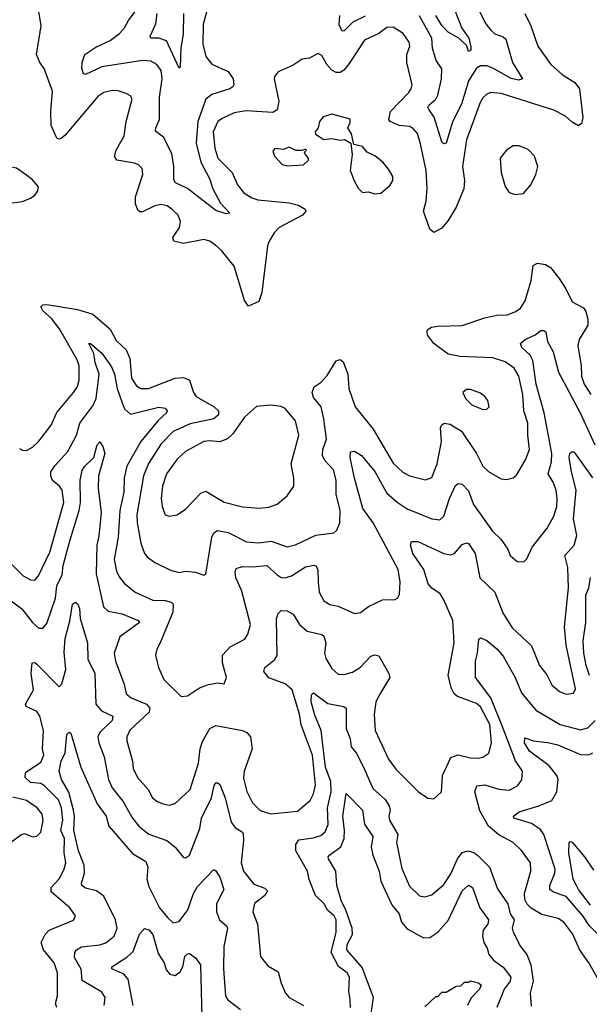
# Model space of a CAD drawing. Extents: x 1954683 to 2060285, y 904798 to 1016299.
# Tile 238 of 256: x 1966461 to 1969259, y 994341 to 999175. Entities that reach past the tile are written whole.
import ezdxf

# ---------------------------------------------------------------- set-up
doc = ezdxf.new("R2010")
doc.units = 0

msp = doc.modelspace()

# ---------------------------------------------------------------- linework, layer by layer
at = {"layer": '0CON10XD'}
for points in [[(1969205.5, 998654.5), (1969175, 998671.5), (1969141.1, 998701.1), (1969085, 998730.4), (1968825, 998812), (1968775, 998817.9), (1968755, 998809.4), (1968735, 998791.4), (1968722.1, 998767.9), (1968655.9, 998585), (1968636.5, 998455), (1968645.4, 998385), (1968642.9, 998345), (1968604.7, 998255.3), (1968565, 998188.6), (1968535, 998151.9), (1968495, 998130.6), (1968475, 998146), (1968443.8, 998235), (1968457.3, 998285), (1968462.3, 998347.7), (1968457.8, 998435), (1968430, 998565), (1968415, 998617.1), (1968392.7, 998642.7), (1968375, 998650.7), (1968325, 998655.9), (1968281.2, 998675), (1968274.4, 998685), (1968282.8, 998725), (1968372.1, 998817.9), (1968384.6, 998835), (1968389.1, 998855), (1968362.7, 998965), (1968362.7, 999005), (1968376.6, 999045), (1968374.6, 999065), (1968345, 999106.7), (1968295, 999138.1), (1968265, 999136.9), (1968225, 999107.9), (1968155.3, 999074.7), (1968079.2, 998960.8), (1968052.8, 998927.2), (1968035, 998915.4), (1968015, 998916.5), (1967995, 998926.7), (1967970.4, 998955), (1967945, 998998.6), (1967925, 999009.4), (1967885, 998987.1), (1967848.8, 998981.2), (1967805, 998951.4), (1967731.1, 998918.9), (1967713, 998897), (1967710.6, 998885), (1967734.6, 998775), (1967725, 998732), (1967705, 998719.1), (1967572.9, 998727.1), (1967515, 998717.1), (1967455, 998690.6), (1967435, 998675.7), (1967412.2, 998625), (1967418.9, 998545), (1967435, 998495.6), (1967504.7, 998425), (1967531.5, 998365), (1967562.5, 998325), (1967601.3, 998301.3), (1967631.2, 998291.2), (1967785, 998275.3), (1967830, 998265), (1967863.8, 998245), (1967866.2, 998235), (1967850.8, 998215), (1967735, 998154.6), (1967710.9, 998129.1), (1967685.5, 998085), (1967677.9, 998065), (1967650, 997835), (1967635, 997791.2), (1967585, 997768), (1967566.1, 997796.1), (1967557.5, 997825), (1967514.4, 997964.4), (1967452, 998042), (1967425, 998066.4), (1967395, 998087.1), (1967366, 998096), (1967266.2, 998076.2), (1967217.9, 998087.9), (1967213.8, 998105), (1967245.4, 998155), (1967251.1, 998185), (1967239.2, 998215), (1967208.2, 998245), (1967185, 998261.5), (1967155, 998267.8), (1967125, 998260.9), (1967065, 998231.8), (1967052, 998232), (1967040.8, 998240.8), (1967030.4, 998270.4), (1967030, 998305), (1967065.5, 998415), (1967062.9, 998445), (1967045, 998462.9), (1967025, 998471.1), (1966938.8, 998485), (1966927.5, 998505), (1966935.4, 998535), (1966973.6, 998605), (1966984, 998676), (1967014.3, 998785), (1967005, 998802), (1966985, 998812.9), (1966945, 998825.7), (1966915, 998827.5), (1966875, 998817.3), (1966845, 998797.8), (1966685, 998607.8), (1966665, 998591.9), (1966655, 998588.6), (1966643.6, 998593.6), (1966615.4, 998655), (1966613.8, 998725), (1966622, 998825), (1966582.2, 998935), (1966560, 998965), (1966544.3, 999005), (1966567.5, 999145), (1966552, 999235)], [(1967385, 999235.8), (1967362.5, 999152.5), (1967361.2, 999055), (1967374.7, 998995), (1967405, 998956.2), (1967485, 998920.6), (1967508.9, 998885), (1967512.2, 998855), (1967508.1, 998845), (1967492.5, 998835), (1967405, 998808.4), (1967374.7, 998785), (1967336.2, 998675), (1967328.7, 998568.7), (1967351.1, 998475), (1967393.8, 998395), (1967409.6, 998345), (1967447.7, 998275), (1967492.5, 998225), (1967475, 998221.5), (1967425, 998237.7), (1967285.9, 998345.9), (1967225.8, 998375), (1967218.9, 998388.9), (1967218.6, 998455), (1967208.7, 998518.7), (1967168.2, 998598.2), (1967127.8, 998627.8), (1967129.5, 998645), (1967148.2, 998685), (1967148.4, 998795), (1967160.8, 998885), (1967155.3, 998925), (1967135, 998955.4), (1967105, 998971.8), (1967065, 998975.3), (1966865, 998943.2), (1966785, 998905.6), (1966775, 998910), (1966766.2, 998935), (1966767.9, 998965), (1966781.9, 999005), (1966835, 999040.8), (1966905, 999073.4), (1966952.2, 999107.8), (1966976.8, 999135), (1966995, 999170.6), (1967056.2, 999253.8)], [(1968704.6, 999245), (1968750.8, 999155), (1968772.8, 999125), (1968795, 999106.5), (1968835, 999091.6), (1968848.8, 999078.8), (1968882, 998965), (1968931.2, 998885), (1968911.5, 998878.5), (1968875, 998886.3), (1968785, 998937.4), (1968755, 998948.1), (1968725, 998948.8), (1968705, 998937.1), (1968664.8, 998875), (1968633.4, 998765), (1968587.5, 998672.5), (1968555, 998568.6), (1968545, 998565.7), (1968535, 998576), (1968496.3, 998696.3), (1968472.1, 998732.1), (1968465.5, 998745), (1968470.9, 998755), (1968505, 998784.6), (1968514.8, 998805.2), (1968532.4, 998885), (1968534.7, 998934.7), (1968507.3, 998975), (1968489.3, 999035), (1968485.7, 999085), (1968424.6, 999194.6)], [(1968596.1, 999225), (1968633, 999133), (1968666.4, 999085), (1968677.4, 999042.6), (1968676.8, 999025), (1968665, 999018.9), (1968657.6, 999047.6), (1968618, 999085), (1968565, 999113.8), (1968535, 999147.3), (1968504.3, 999195)], [(1967266.2, 999205), (1967264.7, 999105.3), (1967252.9, 999035), (1967250, 998945), (1967245, 998936.7), (1967182.2, 999072.2), (1967145.4, 999084.6), (1967105, 999084.3), (1967102, 999095), (1967130.3, 999155), (1967137, 999205)], [(1968158.1, 999191.9), (1968097.3, 999162.7), (1968055, 999120.8), (1968045, 999118.8), (1968030.5, 999150.5), (1968033.2, 999195)], [(1968942.5, 999205), (1968972.2, 999145), (1969005.6, 999045), (1969069.4, 998955), (1969125, 998906.5), (1969187.2, 998867.2), (1969210.8, 998835), (1969226.3, 998695), (1969221.1, 998665), (1969205.5, 998654.5)], [(1968205, 998320), (1968235, 998323.8), (1968278.3, 998361.7), (1968293.8, 998385), (1968293.8, 998405), (1968271.7, 998441.7), (1968245, 998476), (1968205, 998506.2), (1968167.5, 998525), (1968145, 998553.3), (1968101.7, 998561.7), (1968090, 998615), (1968072.5, 998645), (1968085, 998670), (1968085, 998687.5), (1967995, 998711.2), (1967951.9, 998698.1), (1967934, 998675), (1967926.7, 998645), (1967912.5, 998625), (1967913.6, 998613.6), (1967955, 998587.5), (1967995, 998591.2), (1968035, 998583.8), (1968056.7, 998586.7), (1968088.3, 998568.3), (1968093.3, 998513.3), (1968084.2, 998434.2), (1968105, 998380), (1968125, 998346.7), (1968145, 998326.7), (1968175, 998330), (1968205, 998320)], [(1967775, 998457.5), (1967855, 998463.3), (1967880, 998485), (1967880, 998495), (1967862.5, 998515), (1967860, 998525), (1967870, 998535), (1967865, 998540), (1967847.5, 998532.5), (1967817, 998533), (1967785, 998550), (1967755, 998537.5), (1967715, 998542.5), (1967705, 998530), (1967712.5, 998505), (1967750, 998465), (1967775, 998457.5)], [(1968895, 998316.7), (1968935, 998321.2), (1968971.2, 998365), (1968996.7, 998415), (1969006.2, 998455), (1968988.8, 998505), (1968957.9, 998537.9), (1968915, 998555.8), (1968885, 998555.8), (1968851.2, 998535), (1968821.2, 998495), (1968826, 998425), (1968846.1, 998356.1), (1968865, 998327.5), (1968895, 998316.7)], [(1966426.4, 998276.4), (1966475, 998282.5), (1966515, 998298.8), (1966535.7, 998314.3), (1966550, 998335), (1966553.3, 998355), (1966525, 998388.8), (1966495, 998412), (1966445, 998446), (1966415, 998452), (1966384.4, 998435.6), (1966336.7, 998395), (1966330, 998385), (1966333.3, 998345), (1966355, 998313.3), (1966404.1, 998284.1), (1966426.4, 998276.4)], [(1966460.3, 997070.3), (1966475, 997061.2), (1966495, 997060), (1966525, 997076), (1966555, 997106), (1966615.4, 997184.6), (1966643.4, 997246.6), (1966725.7, 997344.3), (1966745.4, 997375), (1966754.1, 997405), (1966753.5, 997475), (1966744, 997505), (1966657.3, 997657.3), (1966617.5, 997707.5), (1966574.6, 997745), (1966564.7, 997765.3), (1966574.8, 997775.2), (1966595, 997777.1), (1966745, 997752.6), (1966819.8, 997729.8), (1966905.2, 997655.2), (1966935, 997600.5), (1966983.8, 997555), (1967001.4, 997511.4), (1967010.8, 997415), (1967035, 997377.9), (1967056.7, 997365), (1967093.3, 997365), (1967225, 997414.7), (1967265, 997419.2), (1967295.6, 997405), (1967314.1, 997345), (1967328.5, 997325), (1967415.6, 997275), (1967437.1, 997255), (1967436.9, 997235), (1967414.8, 997215.2), (1967298.4, 997191.6), (1967215, 997152.8), (1967156.9, 997093.1), (1967093.5, 996996.5), (1967070, 996935), (1967037.4, 996745), (1967038.6, 996705), (1967056.2, 996605), (1967074.5, 996555), (1967088, 996538), (1967125, 996509.4), (1967202.6, 996472.6), (1967245, 996461.9), (1967275, 996466.9), (1967325, 996462), (1967365, 996448), (1967375, 996453.3), (1967405.3, 996634.7), (1967414, 996656), (1967432.5, 996667.5), (1967485, 996657.5), (1967575, 996611.2), (1967635, 996606.7), (1967695.6, 996615.6), (1967775, 996587.1), (1967815, 996596.4), (1967915, 996643.8), (1968004.3, 996655.7), (1968018.3, 996668.3), (1968032.9, 996705), (1968034.4, 996765), (1968015.3, 996845), (1968015.9, 996915), (1968002, 996965), (1967960.3, 997010.3), (1967948.2, 997035), (1967950.3, 997065), (1967968, 997115), (1967954.3, 997215), (1967941.3, 997275), (1967905, 997319.5), (1967897.3, 997345), (1967907.9, 997372.1), (1967941.1, 997395), (1967971.8, 997428.2), (1968015, 997500.8), (1968035, 997507.5), (1968050.6, 997495), (1968073.6, 997435), (1968078.2, 997365), (1968108.5, 997275), (1968196.4, 997165), (1968295, 996997.8), (1968343.7, 996953.7), (1968375, 996935.5), (1968454.4, 996915.6), (1968485, 996927.5), (1968511.2, 996995), (1968533.1, 997105), (1968527.9, 997172.1), (1968533.8, 997186.2), (1968545.6, 997194.4), (1968575, 997190), (1968631.2, 997155), (1968705.4, 997045), (1968735, 996983.1), (1968765, 996955.6), (1968825, 996920.8), (1968851.7, 996918.3), (1968885, 996926), (1968900.7, 996939.3), (1968944.5, 997015), (1968965.4, 997065), (1968956.6, 997135), (1968956.5, 997195), (1968936.8, 997255), (1968932.5, 997335), (1968913.1, 997425), (1968890, 997465), (1968845.6, 997495.6), (1968785, 997515.8), (1968625, 997522.2), (1968565, 997532.9), (1968495.5, 997585.5), (1968466.2, 997625), (1968461.2, 997645), (1968466.7, 997655), (1968483.3, 997665), (1968515, 997671.1), (1968635, 997673.7), (1968745, 997712.2), (1968805.3, 997724.7), (1968855, 997726.5), (1968897.3, 997742.7), (1968920.8, 997759.2), (1968943.1, 997795), (1968973.4, 997895), (1968982.2, 997967.8), (1969005, 997979.2), (1969043.6, 997973.6), (1969068.7, 997958.7), (1969110, 997905), (1969144.1, 997854.1), (1969175, 997790), (1969230.3, 997760.3), (1969242.1, 997742.1), (1969251.1, 997705), (1969251.1, 997675), (1969208.8, 997605), (1969202.3, 997575), (1969219.1, 997475), (1969220.3, 997425), (1969234.2, 997385), (1969266.9, 997335)], [(1966411.2, 996511.2), (1966478, 996445), (1966515, 996424.3), (1966535, 996422.9), (1966552.9, 996445), (1966609.6, 996560.4), (1966677.6, 996805), (1966670.7, 996865), (1966656.2, 996885), (1966622.6, 996912.6), (1966614.1, 996935), (1966614.7, 996955), (1966634.1, 996985), (1966698, 997055), (1966741.1, 997135), (1966756.3, 997193.7), (1966820.6, 997279.4), (1966837.5, 997315), (1966851.9, 997435), (1966832, 997492), (1966825.8, 997535.8), (1966800.8, 997585), (1966809.2, 997585), (1966865, 997537.2), (1966911.6, 997471.6), (1966927.3, 997435), (1966940, 997365), (1966965, 997294.3), (1966976.2, 997265), (1967005, 997238.7), (1967145, 997272.1), (1967175, 997268.1), (1967186, 997255), (1967182.9, 997245), (1967141.9, 997208.1), (1967056.4, 997103.6), (1966986.8, 996983.2), (1966974.8, 996925.2), (1966972.2, 996855), (1966952.6, 996765), (1966944.8, 996635), (1966925.9, 996525), (1966937.4, 996467.4), (1966950.6, 996440.6), (1966976.5, 996406.5), (1967027.8, 996365), (1967115, 996325.3), (1967175, 996322.9), (1967204.7, 996314.7), (1967215.3, 996305.3), (1967213.3, 996266.7), (1967150.9, 996115), (1967135.6, 996085), (1967128.9, 996055), (1967142.2, 995995), (1967170, 995935), (1967255, 995852.5), (1967285, 995856.2), (1967344.5, 995895.5), (1967388.3, 995911.7), (1967435, 995920), (1967465, 995913.8), (1967477.5, 995945), (1967456.9, 996016.9), (1967457.9, 996055), (1967495, 996095.6), (1967566.3, 996133.7), (1967582, 996158), (1967595.4, 996205), (1967550.6, 996375), (1967522, 996435), (1967518.9, 996465), (1967525, 996480), (1967555, 996490.7), (1967605, 996488.8), (1967675, 996496), (1967725, 996450), (1967745, 996437.1), (1967764.1, 996434.1), (1967795.6, 996445), (1967865, 996489.3), (1967906.3, 996496.3), (1967915, 996494), (1967926.2, 996476.2), (1967927.2, 996415), (1967931.8, 996365), (1967955, 996321.4), (1967984.1, 996304.1), (1968025.3, 996295.3), (1968105, 996260.6), (1968135, 996264.4), (1968175, 996294.4), (1968243.2, 996326.8), (1968305, 996328.8), (1968316.7, 996335), (1968326.9, 996353.1), (1968329.5, 996415), (1968320, 996475), (1968196.9, 996705), (1968146.8, 996775), (1968105, 996924), (1968084.5, 997025), (1968085.7, 997054.3), (1968105, 997056.9), (1968139.4, 997035), (1968205, 996956.5), (1968265, 996850.8), (1968315, 996805.9), (1968365, 996774.1), (1968485, 996724.6), (1968525, 996719.5), (1968545, 996737.5), (1968571.8, 996825), (1968601.5, 996888.5), (1968615, 996898.1), (1968635, 996894.3), (1968665, 996861.4), (1968689.3, 996795), (1968783.2, 996663.2), (1968824.3, 996625), (1968859.2, 996575), (1968870.8, 996545), (1968905, 996515.7), (1968937.1, 996512.9), (1968952.1, 996527.9), (1968978.6, 996585), (1969051.7, 996678.3), (1969085, 996738), (1969099.3, 996785), (1969101.4, 996825), (1969095.3, 996865), (1969080.7, 996905), (1969056.8, 996945), (1969072.2, 997005), (1969074.8, 997045), (1969037.4, 997245), (1968997.9, 997385), (1968981.8, 997501.8), (1968967.5, 997527.5), (1968927.1, 997565), (1968920, 997585), (1968943.8, 997605), (1968992.8, 997627.2), (1969021.1, 997648.9), (1969035, 997650), (1969045, 997642.5), (1969054.1, 997595), (1969081.3, 997545), (1969107.6, 997445), (1969213.6, 997245), (1969285, 997088.2)], [(1968735, 997262), (1968755, 997263.3), (1968766.2, 997275), (1968760, 997305), (1968746.2, 997325), (1968725, 997341.2), (1968675, 997360), (1968655, 997358.8), (1968637.5, 997345), (1968650, 997315), (1968682, 997285), (1968735, 997262)], [(1967195, 996738.1), (1967235, 996744.2), (1967275, 996771.9), (1967350.1, 996849.9), (1967375, 996860.9), (1967465, 996806.4), (1967555, 996783.5), (1967637, 996777), (1967685, 996781.9), (1967725, 996797.1), (1967775, 996838), (1967807.1, 996885), (1967808.2, 996925), (1967794.7, 996995), (1967832.7, 997135), (1967815.5, 997205), (1967765, 997265.6), (1967745, 997275.6), (1967695, 997282.9), (1967625, 997276.9), (1967565, 997224.3), (1967507.6, 997142.4), (1967482.5, 997117.5), (1967445, 997102.8), (1967395, 997108.2), (1967365, 997104.6), (1967275, 997055.5), (1967235, 997018.2), (1967182.7, 996945), (1967162, 996885), (1967155.4, 996825), (1967160.5, 996785), (1967176, 996745), (1967195, 996738.1)], [(1966386.4, 996346.4), (1966472.1, 996282.1), (1966525, 996215.4), (1966555, 996188.1), (1966575, 996187.1), (1966595, 996210.8), (1966636.5, 996335), (1966643.3, 996395), (1966670.6, 996449.4), (1966675.6, 996495), (1966708.5, 996621.5), (1966753.7, 996765), (1966759.5, 996805), (1966759, 996915), (1966768.7, 996961.3), (1966779.2, 996980.8), (1966825, 997026), (1966842.4, 997087.6), (1966855, 997102), (1966870.2, 997080.2), (1966880, 997045), (1966848.2, 996935), (1966846.9, 996875), (1966861.6, 996755), (1966849.3, 996639.3)], [(1966849.3, 996639.3), (1966840.5, 996595), (1966836.5, 996455), (1966873.1, 996293.1), (1966895, 996270.8), (1966965, 996258), (1967043.8, 996225), (1967050, 996215), (1966952.9, 996145), (1966925.5, 996065), (1966931.8, 996025), (1966973.6, 995913.6), (1966984.4, 995865), (1967008.6, 995845), (1967084.8, 995814.8), (1967100.4, 995795), (1967096.9, 995775), (1967002.7, 995687.3), (1966987.5, 995655), (1966986.8, 995635), (1967014.5, 995535), (1967018.6, 995498.6), (1967039.1, 995455), (1967091.9, 995395), (1967114.2, 995355), (1967136.7, 995336.7), (1967165.5, 995325.5), (1967195, 995319.4), (1967225, 995327.1), (1967298.2, 995395), (1967340, 995525), (1967347.6, 995595), (1967359, 995631), (1967395, 995695.6), (1967425, 995710.6), (1967556, 995686), (1967577.5, 995675), (1967594.4, 995655), (1967603.6, 995595), (1967564.3, 995485.7), (1967561.1, 995451.1), (1967576.6, 995386.6), (1967605, 995330.8), (1967643, 995293), (1967695, 995275.6), (1967825, 995289.4), (1967888, 995342), (1967904, 995375), (1967913.4, 995416.6), (1967899.8, 995565), (1967864.4, 995655.6), (1967842.9, 995712.9), (1967836.1, 995765), (1967798.9, 995885), (1967765, 995914.7), (1967684.1, 995944.1), (1967660.5, 995975), (1967664.7, 995995.3), (1967715, 996033.6), (1967725.7, 996054.3), (1967722.2, 996235), (1967730.3, 996259.7), (1967745, 996273.8), (1967775, 996272.5), (1967805, 996257.1), (1967836, 996206), (1967872.7, 996172.7), (1967945, 996156.4), (1967955, 996148.6), (1967964.7, 996115), (1967958.7, 996065), (1967965, 996039.2), (1967995, 995989.5), (1968025, 995962.7), (1968055, 995959.6), (1968095, 995971.1), (1968134.2, 995995.8), (1968185, 996049.5), (1968205, 996057.1), (1968225, 996052), (1968274.4, 995965), (1968278.6, 995945), (1968224.6, 995855), (1968210.8, 995825), (1968202, 995765), (1968206.5, 995685), (1968272.5, 995545), (1968308.9, 995495), (1968419.2, 995385), (1968465, 995353.3), (1968495, 995350), (1968532, 995385), (1968537.9, 995465), (1968577.9, 995552.1), (1968615, 995565.4), (1968675, 995551.8), (1968715, 995549.6), (1968736.2, 995555), (1968765.3, 995574.7), (1968778.4, 995625), (1968770.6, 995715), (1968725, 995801.6), (1968705, 995818.4), (1968611.5, 995851.5), (1968595.6, 995865.6), (1968582.3, 995892.3), (1968566, 995955), (1968594.7, 996115.3), (1968587.8, 996225), (1968545, 996327.3), (1968526.1, 996356.1), (1968485, 996383.9), (1968468.1, 996405), (1968446.6, 996476.6), (1968391.8, 996555), (1968380, 996595), (1968385, 996612.5), (1968416.2, 996613.8), (1968545, 996554.5), (1968575, 996547.3), (1968596.4, 996553.6), (1968635, 996598.6), (1968655, 996607.1), (1968665, 996604.2), (1968697.7, 996555), (1968720.7, 996435), (1968794.5, 996365), (1968833.6, 996263.6), (1968879.4, 996189.4), (1968975, 996101.4), (1969014.5, 996005), (1969049.4, 995959.4), (1969076.9, 995906.9), (1969115, 995874.4), (1969145, 995863.8), (1969180.7, 995869.3), (1969190.5, 995889.5), (1969145.4, 996105), (1969136.1, 996195), (1969157.1, 996385), (1969152.5, 996485), (1969138.1, 996545), (1969184.3, 996595.7), (1969197.8, 996642.2), (1969181.2, 996725), (1969193.9, 996865), (1969170.7, 996955), (1969160, 997025), (1969162.4, 997045), (1969175, 997055.8), (1969185, 997051.1), (1969275, 996925.6)], [(1969259, 995955), (1969243.2, 996005), (1969231.5, 996065), (1969229.3, 996125), (1969241.2, 996215), (1969240.9, 996349.1), (1969256.7, 996385), (1969263.8, 996436.2)], [(1966679.2, 996069.2), (1966685, 996136.7), (1966707.6, 996222.4), (1966720.9, 996305), (1966735, 996315.5), (1966746.9, 996305), (1966755.4, 996285), (1966757.8, 996235), (1966794.5, 996115), (1966796.2, 996036.2), (1966830.4, 995965), (1966835.8, 995815), (1966862.7, 995782.7), (1966919.2, 995755), (1966915.3, 995735), (1966854.6, 995675), (1966844.6, 995655), (1966849.2, 995625), (1966876.7, 995556.7), (1966897.3, 995445), (1966915, 995403.1), (1966968.4, 995338.4), (1967014.6, 995255), (1967046.2, 995215), (1967095, 995177.2), (1967184.2, 995145), (1967225, 995111.9), (1967263.4, 995063.4), (1967275, 995060.8), (1967295, 995072.9), (1967345.2, 995205), (1967353.8, 995255), (1967402.7, 995355), (1967416.9, 995415), (1967425, 995428), (1967435, 995429.2), (1967445, 995420), (1967469.7, 995355), (1967500.4, 995235), (1967518.8, 995208.8), (1967555, 995186.2), (1967558, 995178), (1967561.2, 995145), (1967549.3, 995035), (1967560.4, 994995), (1967610.7, 994930.7), (1967665, 994911.8), (1967678.5, 994898.5), (1967665, 994874.6), (1967614.6, 994835.4), (1967606.9, 994795), (1967629.2, 994735), (1967643.1, 994575), (1967680.6, 994530.6), (1967731.3, 994501.3), (1967745.8, 994444.2), (1967766.7, 994395), (1967784, 994374), (1967854.8, 994334.8)], [(1969302.5, 994465), (1969255.9, 994544.1), (1969210.3, 994610.2), (1969178.2, 994685), (1969134.3, 994744.3), (1969105, 994763.1), (1969025, 994781.2), (1968973.1, 994813.1), (1968952.9, 994832.9), (1968941.8, 994855), (1968939.6, 994885), (1968971.1, 994995), (1968970.5, 995035), (1968925, 995095.6), (1968885, 995135.7), (1968815, 995172.5), (1968762.9, 995215), (1968721.4, 995291.4), (1968697.2, 995385), (1968706, 995414), (1968745, 995419.2), (1968815, 995396.8), (1968865, 995392.9), (1968906.2, 995413.8), (1968926.8, 995443.2), (1968931.2, 995485), (1968897, 995537), (1968836.2, 995695), (1968775.4, 995845.4), (1968699.6, 995945), (1968699.7, 996025), (1968710, 996065), (1968715.7, 996134.3), (1968725, 996140), (1968755, 996128), (1968805, 996085.8), (1968835, 996050), (1968894.8, 995944.8), (1968925, 995870.9), (1968996.4, 995785), (1969115, 995714.7), (1969215, 995688.4), (1969251.8, 995698.2), (1969287.5, 995735)], [(1966643.3, 994325), (1966636.7, 994345), (1966647, 994383), (1966647.8, 994495), (1966630.8, 994545), (1966578, 994608), (1966566.5, 994645), (1966586.6, 994683.4), (1966605.6, 994705), (1966725, 994754.4), (1966735.7, 994775), (1966708.1, 994815), (1966616.7, 994893.3), (1966616.2, 994915), (1966655, 994956.9), (1966679.6, 995005), (1966687.6, 995035), (1966679.8, 995085), (1966681, 995155), (1966663.4, 995195), (1966672.8, 995245), (1966667, 995305), (1966651.7, 995345), (1966585, 995411.4), (1966564.4, 995424.4), (1966515, 995429.6), (1966488.4, 995455), (1966490.3, 995479.7), (1966565, 995529.1), (1966579.6, 995565), (1966573.6, 995595), (1966578.1, 995685), (1966559.8, 995755), (1966545, 995779.1), (1966492.5, 995802.5), (1966489.1, 995815), (1966529.5, 995885), (1966517.5, 995965), (1966522.8, 996017.2), (1966535, 996020), (1966545, 996011.4), (1966655, 995899.2), (1966668.8, 995915), (1966687.7, 995985), (1966679.2, 996069.2)], [(1968086.7, 994325), (1968084.6, 994365), (1968078.5, 994405), (1968081.1, 994475), (1968068.8, 994495), (1968027.3, 994527.3), (1967991.1, 994595), (1968014.8, 994695.2), (1968015.7, 994755.7), (1968005, 994775.3), (1967972.9, 994802.9), (1967957.1, 994835), (1967913.2, 994875), (1967883.5, 994953.5), (1967875.3, 994995.3), (1967817.5, 995095), (1967818.2, 995125), (1967831.7, 995148.3), (1967905, 995158.8), (1967940.1, 995169.9), (1967962, 995188), (1967975.7, 995224.3), (1967973, 995305), (1967990.2, 995385), (1967988.5, 995435), (1967962.4, 995505), (1967941.2, 995685), (1967910.7, 995760.7), (1967893.1, 995826.9), (1967895, 995860), (1967905, 995870), (1967975, 995817.3), (1968052.7, 995802.7), (1968063.8, 995795), (1968064.7, 995695), (1968084.1, 995645), (1968089.7, 995605), (1968113.2, 995575), (1968151.5, 995501.5), (1968195, 995400), (1968256.1, 995346.1), (1968275.5, 995315), (1968280, 995295), (1968274, 995265), (1968277.1, 995245), (1968318.5, 995175), (1968312.5, 995135), (1968337.7, 995007.7), (1968375, 994920.8), (1968425, 994874.2), (1968451.2, 994868.8), (1968485, 994878.6), (1968545, 994929.1), (1968578.7, 994981.3), (1968610.7, 995055), (1968635, 995086.6), (1968665, 995094), (1968694.3, 995085), (1968712, 995072), (1968768.5, 995015), (1968808.2, 994908.2), (1968857.8, 994835), (1968869.5, 994785), (1968888.9, 994755), (1968880.4, 994715), (1968884.7, 994694.7), (1968921.1, 994625), (1968951.8, 994585), (1968971.2, 994535), (1968983.5, 994455), (1968968.8, 994395), (1968972.5, 994332.5)], [(1966876.4, 994335), (1966881.5, 994375), (1966865, 994401.1), (1966768.3, 994458.3), (1966763.8, 994513.8), (1966730.9, 994570.9), (1966731.5, 994595), (1966740.8, 994609.2), (1966765, 994622.7), (1966855, 994632.7), (1966885, 994642.5), (1966925.6, 994675), (1966940.8, 994715), (1966931.6, 994755), (1966875, 994871.5), (1966837.8, 994897.8), (1966785, 994911.6), (1966767.1, 994925), (1966764.7, 994935), (1966780, 994985), (1966777.8, 995025), (1966750.7, 995095), (1966727.5, 995195), (1966730.6, 995265), (1966726, 995295), (1966703.1, 995383.1), (1966666.2, 995445), (1966654.6, 995485), (1966664.7, 995535.3), (1966683.9, 995576.1), (1966693.6, 995665), (1966705, 995676.4), (1966712.4, 995672.4), (1966761.9, 995505), (1966842.4, 995325), (1966885.2, 995265.2), (1966899.1, 995215), (1967015, 995082.1), (1967081.6, 995041.6), (1967090.4, 995015), (1967086.5, 994955), (1967095, 994920), (1967147.9, 994815), (1967187.3, 994767.3), (1967215, 994741.5), (1967245, 994746.9), (1967286.5, 994805), (1967315.2, 994885), (1967335, 994919.1), (1967415, 995003.3), (1967425, 994996.7), (1967444.5, 994964.5), (1967463.9, 994905), (1967428.4, 994835), (1967427.5, 994795), (1967441.8, 994755), (1967479.3, 994725), (1967481.6, 994715), (1967463.8, 994625), (1967461.5, 994515), (1967471.7, 994381.7), (1967482.7, 994362.7), (1967546, 994315)], [(1969391.2, 994595), (1969258.1, 994728.1), (1969227.2, 994775), (1969145, 994870), (1969082.3, 994892.3), (1969064.8, 994904.8), (1969064.2, 994925), (1969090, 994985), (1969090.7, 995005), (1969035.8, 995175), (1969018.8, 995198.8), (1968975, 995228.9), (1968888, 995255), (1968885.8, 995265), (1968915, 995285.8), (1969010.8, 995315), (1969075, 995342.3), (1969100, 995385), (1969105.3, 995445.3), (1969098.5, 995465), (1969061.4, 995511.4), (1968964.2, 995584.2), (1968941.1, 995625), (1968941.4, 995648.6), (1968984, 995634), (1969055, 995626.9), (1969103.8, 995615), (1969215, 995567.1), (1969255, 995566.7), (1969275.6, 995575)], [(1966375, 995103.8), (1966466.5, 995173.5), (1966485, 995179.2), (1966525, 995162.9), (1966545, 995167.1), (1966564.5, 995185.5), (1966577.2, 995242.8), (1966571.5, 995275), (1966547.3, 995305), (1966495, 995341.8), (1966427.3, 995357.3)], [(1968186.7, 994295), (1968198.2, 994375), (1968142.5, 994522.5), (1968067.9, 994607.9), (1968069.7, 994635), (1968096.5, 994683.5), (1968093.4, 994715), (1968063.7, 994803.7), (1968039.9, 994849.9), (1968018.8, 994925), (1968013.5, 994995), (1967977.9, 995055), (1967976.5, 995065), (1967984.3, 995075), (1968038.1, 995115), (1968055, 995154.3), (1968056.7, 995195), (1968048.1, 995265), (1968065, 995376.7), (1968144.6, 995295), (1968154.2, 995225), (1968195.8, 995165), (1968187.4, 995112.6), (1968195, 995072.9), (1968226.3, 994995), (1968235.3, 994945), (1968288.8, 994828.8), (1968324.2, 994785), (1968336.6, 994745), (1968365, 994711.6), (1968445, 994667.1), (1968475, 994669.2), (1968515, 994695.5), (1968565, 994752.2), (1968635, 994898.6), (1968665, 994925.8), (1968685, 994914.4), (1968720.5, 994815), (1968763.5, 994755), (1968759.7, 994735), (1968737.9, 994705), (1968734.7, 994675.3), (1968740.3, 994645), (1968756.7, 994616.7), (1968764.6, 994585), (1968788.3, 994558.3), (1968835, 994523.8), (1968873.1, 994475), (1968870.7, 994455), (1968840.8, 994415), (1968803.8, 994325)], [(1969265, 994827.8), (1969205, 994904.4), (1969196.2, 994923.8), (1969179.5, 994955), (1969158, 995085), (1969160, 995135), (1969165, 995140), (1969175, 995136.7), (1969235, 995065.8), (1969278.9, 994998.9)], [(1967018.6, 994335), (1966994.3, 994465), (1966971.1, 994491.1), (1966934.7, 994504.7), (1966914, 994515), (1966913.8, 994525), (1966988.2, 994571.8), (1967018.9, 994601.1), (1967050, 994685), (1967075, 994712.5), (1967095, 994706.2), (1967115, 994683.3), (1967141.1, 994591.1), (1967170.6, 994545), (1967180.5, 994510.5), (1967199.1, 994489.1), (1967225, 994482.5), (1967249.3, 994500.7), (1967261.9, 994525), (1967273.1, 994575), (1967285, 994588.8), (1967295, 994591.2), (1967325, 994569.4), (1967349.1, 994535), (1967356.2, 994276.2)], [(1968451.7, 994328.3), (1968505, 994380), (1968515, 994380), (1968535, 994400), (1968555, 994400), (1968605, 994430), (1968628.3, 994431.7), (1968645, 994450), (1968665, 994450), (1968675, 994456.7), (1968715, 994447.1), (1968727.1, 994435), (1968719.2, 994415), (1968677.9, 994372.1), (1968660, 994335)]]:
    msp.add_lwpolyline(points, dxfattribs=at)

doc.saveas('drawing.dxf')
